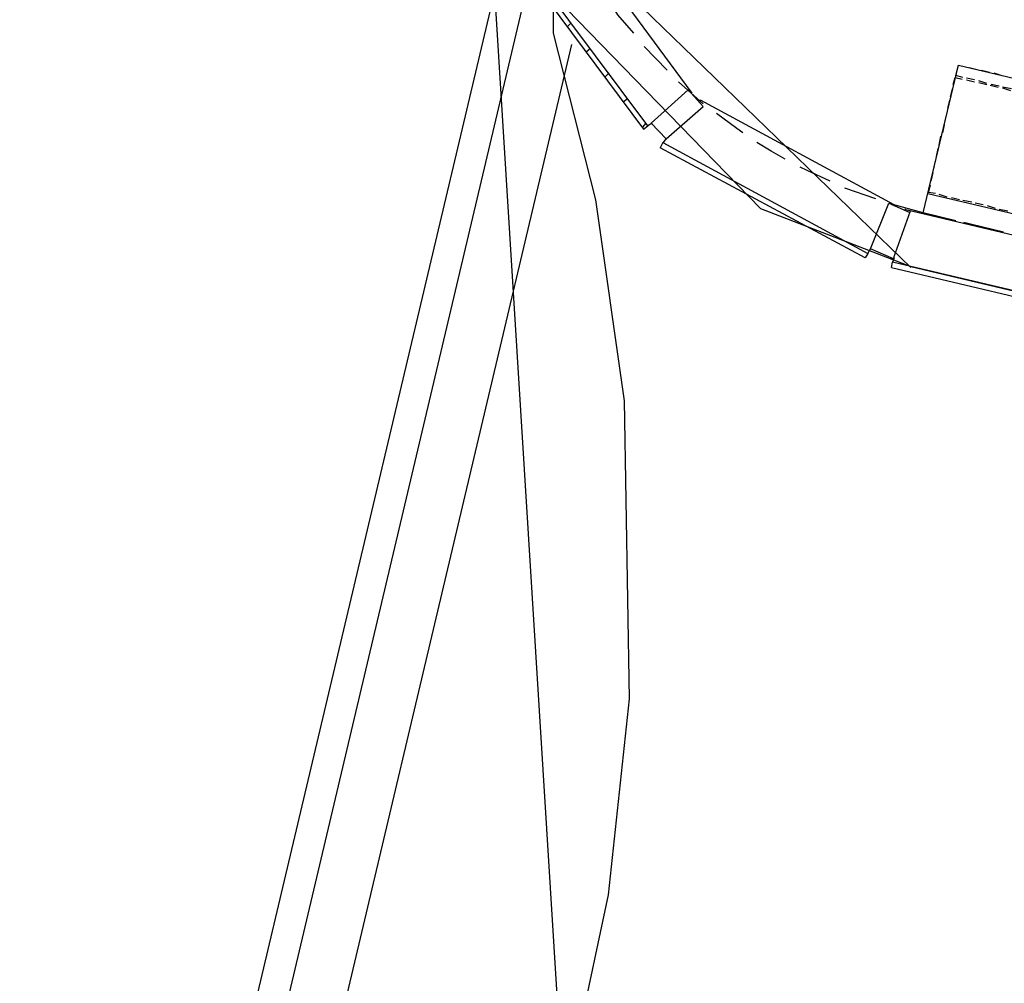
# Model space of a CAD drawing. Header units: feet. Extents: x -79 to 198, y -22 to 181.
# Tile 80 of 164: x 21 to 36, y 98 to 112. Entities that reach past the tile are written whole.
import ezdxf

# ---------------------------------------------------------------- set-up
doc = ezdxf.new("R2010")
doc.units = ezdxf.units.FT
doc.layers.add('A-AREA-UNIDAD', color=30, linetype='CONTINUOUS')
doc.layers.add('A-LINEA', color=7, linetype='CONTINUOUS')

msp = doc.modelspace()

# ---------------------------------------------------------------- linework, layer by layer
at = {"layer": 'A-AREA-UNIDAD'}
msp.add_lwpolyline([(29.088, 112.7289), (29.088, 112.0178), (29.728, 109.4933), (30.16, 106.4533), (30.24, 101.9378), (29.92, 98.9689), (29.472, 96.8533), (30.48, 96.8178), (30.8, 97.2444), (33.312, 96.6578), (33.472, 96.4978), (33.36, 96.1244), (35.76, 95.5733), (35.808, 95.3244), (36.08, 95.2533)], dxfattribs=at)
at = {"layer": 'A-LINEA'}
for p, q in [((27.9041, 114.8579), (34.5065, 108.473)), ((29.1924, 96.7574), (28.1027, 114.2207)), ((29.3067, 113.6578), (31.1867, 111.1111)), ((21.0069, 82.2403), (28.3763, 113.3838)), ((21.0069, 82.2403), (28.3763, 113.3838)), ((21.0069, 82.2403), (28.3763, 113.3838)), ((28.56, 113.1451), (32.2288, 109.3636)), ((21.5623, 82.5607), (28.7251, 112.8443)), ((29.3067, 112.1244), (29.36, 112.1778)), ((22.5845, 83.1599), (29.3705, 111.8506)), ((29.5867, 111.7378), (29.6533, 111.7911)), ((30.8133, 111.4578), (30.4667, 111.8178)), ((29.8667, 111.3511), (29.9333, 111.4178)), ((34.6933, 109.2978), (35.2267, 111.5378)), ((35.3867, 111.4978), (35.5067, 111.4711)), ((35.5733, 111.4578), (35.6933, 111.4311)), ((35.76, 111.4178), (35.88, 111.3778)), ((31.36, 110.9511), (30.9867, 111.2844)), ((35.4667, 111.3111), (35.3467, 111.3378)), ((35.3467, 111.3111), (35.4667, 111.2844)), ((35.6533, 111.2578), (35.5333, 111.2978)), ((35.5333, 111.2711), (35.6533, 111.2444)), ((31.1867, 111.1111), (31.1733, 111.1111)), ((35.1067, 111.0578), (35.1333, 111.1778)), ((35.7067, 111.2311), (35.8267, 111.2044)), ((35.84, 111.2178), (35.72, 111.2444)), ((36.0267, 111.1778), (35.8933, 111.2044)), ((35.8933, 111.1911), (36.0133, 111.1511)), ((30.1467, 110.9778), (30.2133, 111.0311)), ((31.3067, 110.9778), (31.3067, 110.9778)), ((31.3067, 110.9778), (31.3067, 110.9778)), ((34.2533, 109.4178), (31.32, 111.0044)), ((35.0667, 110.8844), (35.0933, 111.0044)), ((35.0267, 110.6978), (35.0533, 110.8178)), ((30.44, 110.5911), (30.4933, 110.6578)), ((30.5867, 110.6578), (30.52, 110.6178)), ((34.9867, 110.5111), (35.0133, 110.6311)), ((30.7467, 110.3644), (30.7067, 110.2844)), ((30.76, 110.3644), (30.8, 110.4178)), ((34.9333, 110.3244), (34.96, 110.4578)), ((34.8933, 110.1511), (34.92, 110.2711)), ((34.8533, 109.9644), (34.88, 110.0844)), ((34.8133, 109.7778), (34.84, 109.9111)), ((33.9733, 109.5111), (33.5067, 109.6711)), ((34.76, 109.5911), (44.4933, 107.2844)), ((35.0533, 109.5378), (34.9333, 109.5778)), ((35.24, 109.4978), (35.12, 109.5244)), ((35.4267, 109.4578), (35.2933, 109.4844)), ((32.2288, 109.3636), (34.5065, 108.486)), ((34.6933, 109.2978), (34.2133, 109.4311)), ((34.24, 109.4044), (34.2533, 109.4178)), ((34.2533, 109.4178), (34.24, 109.4044)), ((34.4933, 109.3244), (34.24, 108.6178)), ((34.4267, 109.3511), (34.4133, 109.3511)), ((34.4267, 109.3511), (38.4133, 108.4044)), ((35.6, 109.4178), (35.48, 109.4444)), ((35.7867, 109.3644), (35.6667, 109.4044)), ((35.9733, 109.3244), (35.84, 109.3511)), ((35.0533, 109.2044), (34.6933, 109.2978)), ((35.1867, 109.1778), (34.6933, 109.2978)), ((35.7867, 109.0311), (35.3067, 109.1511)), ((35.9067, 109.0044), (35.4267, 109.1244)), ((33.8533, 108.6844), (33.8933, 108.7511)), ((33.8533, 108.6844), (33.8933, 108.7511)), ((33.8533, 108.6844), (33.8133, 108.6178)), ((34.2533, 108.6178), (34.2267, 108.5511)), ((34.2133, 108.4711), (34.2267, 108.5511)), ((34.2133, 108.4711), (38.2, 107.5244)), ((38.2267, 107.6044), (34.2267, 108.5511))]:
    msp.add_line(p, q, dxfattribs=at)
for points in [[(30.52, 110.6178), (28.5333, 113.2844), (28.4667, 113.2444), (30.4533, 110.5644), (30.52, 110.6178)], [(30.3067, 112.0178), (30.0667, 112.2978), (30, 112.4044)], [(35.2933, 111.3511), (35.1867, 111.3778), (35.2267, 111.5378), (35.3333, 111.5111)], [(35.2267, 111.5378), (44.96, 109.2311), (44.24, 106.1778)], [(35.1467, 111.2444), (35.1733, 111.3511), (35.28, 111.3244)], [(31.1333, 111.1644), (30.5733, 110.6578), (30.8, 110.4178), (31.36, 110.9111), (31.1333, 111.1644)], [(31.96, 110.5111), (31.8667, 110.5778), (31.56, 110.8044)], [(30.7467, 110.3644), (33.8533, 108.6844), (33.8133, 108.6178), (30.7067, 110.2844)], [(32.6, 110.1111), (32.3867, 110.2311), (32.1733, 110.3644)], [(33.28, 109.7778), (32.9333, 109.9378), (32.8267, 109.9911)], [(34.88, 109.5911), (34.7733, 109.6044), (34.8, 109.7244)], [(34.24, 108.6044), (33.8933, 108.7511), (34.1733, 109.4444), (34.48, 109.3111)], [(28.68, 83.8711), (32.7333, 82.9111), (38.56, 107.5244), (34.5067, 108.4844)], [(34.5067, 108.4844), (36.9733, 107.8978), (38.56, 107.5244)]]:
    msp.add_lwpolyline(points, dxfattribs=at)

doc.saveas('drawing.dxf')
